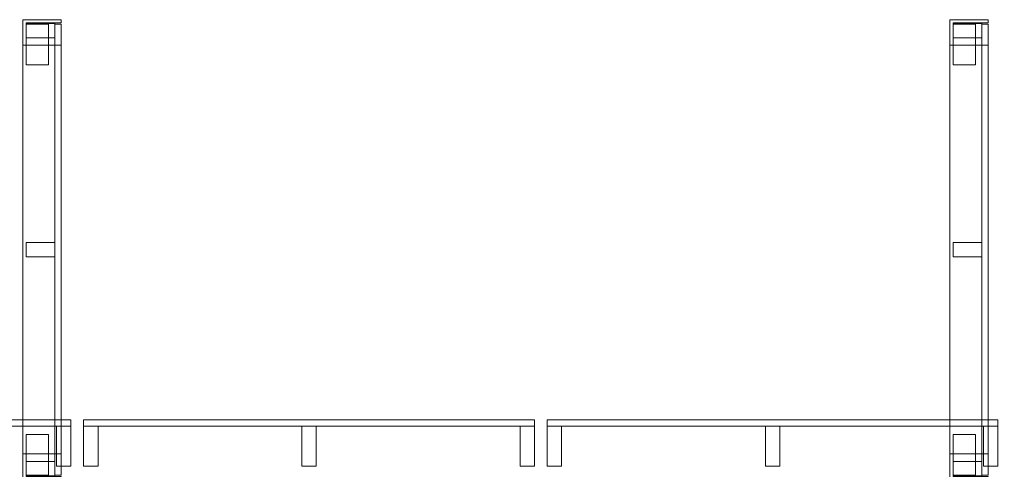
# Model space of a CAD drawing. Header units: millimetres. Extents: x -30 to 102382, y -31808 to 51594.
# Tile 110 of 172: x 50550 to 53630, y 38402 to 39808. Entities that reach past the tile are written whole.
import ezdxf

# ---------------------------------------------------------------- set-up
doc = ezdxf.new("R2010")
doc.units = ezdxf.units.MM
doc.header["$MEASUREMENT"] = 0
doc.linetypes.add('Wipeout_Contour', pattern=[1000, 0, -1000])
doc.layers.add('13 Fassaadikate välisosa.AR', color=7, linetype='Continuous')
doc.layers.add('18 Ava katted ja varjestus.AR', color=7, linetype='Continuous')

# ---------------------------------------------------------------- blocks, each defined once
blk = doc.blocks.new('FSD-01[414]_2', base_point=(52200, 38412))
at = {"layer": '13 Fassaadikate välisosa.AR', "color": 7, "linetype": 'Continuous', "lineweight": 20}
blk.add_line((53610, 38557), (52200, 38557), dxfattribs=at)
blk.add_line((53610, 38557), (52200, 38557), dxfattribs=at)
blk.add_line((53610, 38557), (52200, 38557), dxfattribs=at)
blk.add_line((53610, 38557), (52200, 38557), dxfattribs=at)
at = {"color": 254, "linetype": 'Wipeout_Contour', "lineweight": 0, "ltscale": 259460.364501}
blk.add_wipeout([(52200, 38412), (52245, 38412), (52245, 38537), (52200, 38537)], dxfattribs=at).dxf.layer = '13 Fassaadikate välisosa.AR'
at = {"color": 254, "linetype": 'Wipeout_Contour', "lineweight": 0, "ltscale": 261663.282715}
blk.add_wipeout([(52882.5, 38412), (52927.5, 38412), (52927.5, 38537), (52882.5, 38537)], dxfattribs=at).dxf.layer = '13 Fassaadikate välisosa.AR'
at = {"color": 254, "linetype": 'Wipeout_Contour', "lineweight": 0, "ltscale": 263876.054405}
blk.add_wipeout([(53565, 38412), (53610, 38412), (53610, 38537), (53565, 38537)], dxfattribs=at).dxf.layer = '13 Fassaadikate välisosa.AR'
at = {"layer": '13 Fassaadikate välisosa.AR', "color": 7, "linetype": 'Continuous', "lineweight": 20}
for p, q in [((52200, 38557), (52200, 38537)), ((52200, 38557), (52200, 38537)), ((52200, 38557), (52200, 38537)), ((52200, 38557), (52200, 38537)), ((52245, 38537), (52200, 38537)), ((52200, 38537), (52200, 38412)), ((53610, 38537), (52200, 38537)), ((53610, 38537), (52200, 38537)), ((53610, 38537), (52200, 38537)), ((53610, 38537), (52200, 38537)), ((52245, 38412), (52245, 38537)), ((52927.5, 38537), (52882.5, 38537)), ((52882.5, 38537), (52882.5, 38412)), ((52927.5, 38412), (52927.5, 38537)), ((53610, 38537), (53565, 38537)), ((53565, 38537), (53565, 38412)), ((53610, 38557), (53610, 38537)), ((53610, 38557), (53610, 38537)), ((53610, 38557), (53610, 38537)), ((53610, 38557), (53610, 38537)), ((53610, 38412), (53610, 38537)), ((52200, 38412), (52245, 38412)), ((52882.5, 38412), (52927.5, 38412)), ((53565, 38412), (53610, 38412))]:
    blk.add_line(p, q, dxfattribs=at)
blk = doc.blocks.new('FSD-01[415]_2', base_point=(50750, 38412))
at = {"layer": '13 Fassaadikate välisosa.AR', "color": 7, "linetype": 'Continuous', "lineweight": 20}
blk.add_line((52160, 38557), (50750, 38557), dxfattribs=at)
blk.add_line((52160, 38557), (50750, 38557), dxfattribs=at)
blk.add_line((52160, 38557), (50750, 38557), dxfattribs=at)
blk.add_line((52160, 38557), (50750, 38557), dxfattribs=at)
at = {"color": 254, "linetype": 'Wipeout_Contour', "lineweight": 0, "ltscale": 254814.041445}
blk.add_wipeout([(50750, 38412), (50795, 38412), (50795, 38537), (50750, 38537)], dxfattribs=at).dxf.layer = '13 Fassaadikate välisosa.AR'
at = {"color": 254, "linetype": 'Wipeout_Contour', "lineweight": 0, "ltscale": 256995.176036}
blk.add_wipeout([(51432.5, 38412), (51477.5, 38412), (51477.5, 38537), (51432.5, 38537)], dxfattribs=at).dxf.layer = '13 Fassaadikate välisosa.AR'
at = {"color": 254, "linetype": 'Wipeout_Contour', "lineweight": 0, "ltscale": 259186.710862}
blk.add_wipeout([(52115, 38412), (52160, 38412), (52160, 38537), (52115, 38537)], dxfattribs=at).dxf.layer = '13 Fassaadikate välisosa.AR'
at = {"layer": '13 Fassaadikate välisosa.AR', "color": 7, "linetype": 'Continuous', "lineweight": 20}
for p, q in [((50750, 38557), (50750, 38537)), ((50750, 38557), (50750, 38537)), ((50750, 38557), (50750, 38537)), ((50750, 38557), (50750, 38537)), ((50795, 38537), (50750, 38537)), ((50750, 38537), (50750, 38412)), ((52160, 38537), (50750, 38537)), ((52160, 38537), (50750, 38537)), ((52160, 38537), (50750, 38537)), ((52160, 38537), (50750, 38537)), ((50795, 38412), (50795, 38537)), ((51477.5, 38537), (51432.5, 38537)), ((51432.5, 38537), (51432.5, 38412)), ((51477.5, 38412), (51477.5, 38537)), ((52160, 38537), (52115, 38537)), ((52115, 38537), (52115, 38412)), ((52160, 38557), (52160, 38537)), ((52160, 38557), (52160, 38537)), ((52160, 38557), (52160, 38537)), ((52160, 38557), (52160, 38537)), ((52160, 38412), (52160, 38537)), ((50750, 38412), (50795, 38412)), ((51432.5, 38412), (51477.5, 38412)), ((52115, 38412), (52160, 38412))]:
    blk.add_line(p, q, dxfattribs=at)
blk = doc.blocks.new('FSD-02[416]_2', base_point=(50750, 38412))
at = {"layer": '13 Fassaadikate välisosa.AR', "color": 7, "linetype": 'Continuous', "lineweight": 20}
blk.add_line((52160, 38557), (50750, 38557), dxfattribs=at)
blk.add_line((52160, 38557), (50750, 38557), dxfattribs=at)
blk.add_line((52160, 38557), (50750, 38557), dxfattribs=at)
blk.add_line((52160, 38557), (50750, 38557), dxfattribs=at)
blk.add_line((52160, 38557), (50750, 38557), dxfattribs=at)
blk.add_line((52160, 38557), (50750, 38557), dxfattribs=at)
blk.add_line((52160, 38557), (50750, 38557), dxfattribs=at)
blk.add_line((52160, 38557), (50750, 38557), dxfattribs=at)
blk.add_line((52160, 38557), (50750, 38557), dxfattribs=at)
at = {"color": 254, "linetype": 'Wipeout_Contour', "lineweight": 0, "ltscale": 254814.04145}
blk.add_wipeout([(50750, 38412), (50795, 38412), (50795, 38537), (50750, 38537)], dxfattribs=at).dxf.layer = '13 Fassaadikate välisosa.AR'
at = {"color": 254, "linetype": 'Wipeout_Contour', "lineweight": 0, "ltscale": 256995.176041}
blk.add_wipeout([(51432.5, 38412), (51477.5, 38412), (51477.5, 38537), (51432.5, 38537)], dxfattribs=at).dxf.layer = '13 Fassaadikate välisosa.AR'
at = {"color": 254, "linetype": 'Wipeout_Contour', "lineweight": 0, "ltscale": 259186.710867}
blk.add_wipeout([(52115, 38412), (52160, 38412), (52160, 38537), (52115, 38537)], dxfattribs=at).dxf.layer = '13 Fassaadikate välisosa.AR'
at = {"layer": '13 Fassaadikate välisosa.AR', "color": 7, "linetype": 'Continuous', "lineweight": 20}
for p, q in [((50750, 38557), (50750, 38537)), ((50750, 38557), (50750, 38537)), ((50750, 38557), (50750, 38537)), ((50750, 38557), (50750, 38537)), ((50750, 38557), (50750, 38537)), ((50750, 38557), (50750, 38537)), ((50750, 38557), (50750, 38537)), ((50750, 38557), (50750, 38537)), ((50750, 38557), (50750, 38537)), ((50795, 38537), (50750, 38537)), ((50750, 38537), (50750, 38412)), ((52160, 38537), (50750, 38537)), ((52160, 38537), (50750, 38537)), ((52160, 38537), (50750, 38537)), ((52160, 38537), (50750, 38537)), ((52160, 38537), (50750, 38537)), ((52160, 38537), (50750, 38537)), ((52160, 38537), (50750, 38537)), ((52160, 38537), (50750, 38537)), ((52160, 38537), (50750, 38537)), ((50795, 38412), (50795, 38537)), ((51477.5, 38537), (51432.5, 38537)), ((51432.5, 38537), (51432.5, 38412)), ((51477.5, 38412), (51477.5, 38537)), ((52160, 38537), (52115, 38537)), ((52115, 38537), (52115, 38412)), ((52160, 38557), (52160, 38537)), ((52160, 38557), (52160, 38537)), ((52160, 38557), (52160, 38537)), ((52160, 38557), (52160, 38537)), ((52160, 38557), (52160, 38537)), ((52160, 38557), (52160, 38537)), ((52160, 38557), (52160, 38537)), ((52160, 38557), (52160, 38537)), ((52160, 38557), (52160, 38537)), ((52160, 38412), (52160, 38537)), ((50750, 38412), (50795, 38412)), ((51432.5, 38412), (51477.5, 38412)), ((52115, 38412), (52160, 38412))]:
    blk.add_line(p, q, dxfattribs=at)
blk = doc.blocks.new('FSD-02[417]_2', base_point=(50750, 38412))
at = {"layer": '13 Fassaadikate välisosa.AR', "color": 7, "linetype": 'Continuous', "lineweight": 20}
blk.add_line((52160, 38557), (50750, 38557), dxfattribs=at)
blk.add_line((52160, 38557), (50750, 38557), dxfattribs=at)
blk.add_line((52160, 38557), (50750, 38557), dxfattribs=at)
blk.add_line((52160, 38557), (50750, 38557), dxfattribs=at)
blk.add_line((52160, 38557), (50750, 38557), dxfattribs=at)
blk.add_line((52160, 38557), (50750, 38557), dxfattribs=at)
blk.add_line((52160, 38557), (50750, 38557), dxfattribs=at)
blk.add_line((52160, 38557), (50750, 38557), dxfattribs=at)
blk.add_line((52160, 38557), (50750, 38557), dxfattribs=at)
at = {"color": 254, "linetype": 'Wipeout_Contour', "lineweight": 0, "ltscale": 254814.04145}
blk.add_wipeout([(50750, 38412), (50795, 38412), (50795, 38537), (50750, 38537)], dxfattribs=at).dxf.layer = '13 Fassaadikate välisosa.AR'
at = {"color": 254, "linetype": 'Wipeout_Contour', "lineweight": 0, "ltscale": 256995.176041}
blk.add_wipeout([(51432.5, 38412), (51477.5, 38412), (51477.5, 38537), (51432.5, 38537)], dxfattribs=at).dxf.layer = '13 Fassaadikate välisosa.AR'
at = {"color": 254, "linetype": 'Wipeout_Contour', "lineweight": 0, "ltscale": 259186.710867}
blk.add_wipeout([(52115, 38412), (52160, 38412), (52160, 38537), (52115, 38537)], dxfattribs=at).dxf.layer = '13 Fassaadikate välisosa.AR'
at = {"layer": '13 Fassaadikate välisosa.AR', "color": 7, "linetype": 'Continuous', "lineweight": 20}
for p, q in [((50750, 38557), (50750, 38537)), ((50750, 38557), (50750, 38537)), ((50750, 38557), (50750, 38537)), ((50750, 38557), (50750, 38537)), ((50750, 38557), (50750, 38537)), ((50750, 38557), (50750, 38537)), ((50750, 38557), (50750, 38537)), ((50750, 38557), (50750, 38537)), ((50750, 38557), (50750, 38537)), ((50795, 38537), (50750, 38537)), ((50750, 38537), (50750, 38412)), ((52160, 38537), (50750, 38537)), ((52160, 38537), (50750, 38537)), ((52160, 38537), (50750, 38537)), ((52160, 38537), (50750, 38537)), ((52160, 38537), (50750, 38537)), ((52160, 38537), (50750, 38537)), ((52160, 38537), (50750, 38537)), ((52160, 38537), (50750, 38537)), ((52160, 38537), (50750, 38537)), ((50795, 38412), (50795, 38537)), ((51477.5, 38537), (51432.5, 38537)), ((51432.5, 38537), (51432.5, 38412)), ((51477.5, 38412), (51477.5, 38537)), ((52160, 38537), (52115, 38537)), ((52115, 38537), (52115, 38412)), ((52160, 38557), (52160, 38537)), ((52160, 38557), (52160, 38537)), ((52160, 38557), (52160, 38537)), ((52160, 38557), (52160, 38537)), ((52160, 38557), (52160, 38537)), ((52160, 38557), (52160, 38537)), ((52160, 38557), (52160, 38537)), ((52160, 38557), (52160, 38537)), ((52160, 38557), (52160, 38537)), ((52160, 38412), (52160, 38537)), ((50750, 38412), (50795, 38412)), ((51432.5, 38412), (51477.5, 38412)), ((52115, 38412), (52160, 38412))]:
    blk.add_line(p, q, dxfattribs=at)
blk = doc.blocks.new('FSD-01[418]_2', base_point=(49300, 38412))
at = {"layer": '13 Fassaadikate välisosa.AR', "color": 7, "linetype": 'Continuous', "lineweight": 20}
blk.add_line((50710, 38557), (49300, 38557), dxfattribs=at)
blk.add_line((50710, 38557), (49300, 38557), dxfattribs=at)
blk.add_line((50710, 38557), (49300, 38557), dxfattribs=at)
blk.add_line((50710, 38557), (49300, 38557), dxfattribs=at)
at = {"color": 254, "linetype": 'Wipeout_Contour', "lineweight": 0, "ltscale": 250215.888098}
blk.add_wipeout([(49300, 38412), (49345, 38412), (49345, 38537), (49300, 38537)], dxfattribs=at).dxf.layer = '13 Fassaadikate välisosa.AR'
at = {"color": 254, "linetype": 'Wipeout_Contour', "lineweight": 0, "ltscale": 252374.02295}
blk.add_wipeout([(49982.5, 38412), (50027.5, 38412), (50027.5, 38537), (49982.5, 38537)], dxfattribs=at).dxf.layer = '13 Fassaadikate välisosa.AR'
at = {"color": 254, "linetype": 'Wipeout_Contour', "lineweight": 0, "ltscale": 254543.139873}
blk.add_wipeout([(50665, 38412), (50710, 38412), (50710, 38537), (50665, 38537)], dxfattribs=at).dxf.layer = '13 Fassaadikate välisosa.AR'
at = {"layer": '13 Fassaadikate välisosa.AR', "color": 7, "linetype": 'Continuous', "lineweight": 20}
for p, q in [((49300, 38557), (49300, 38537)), ((49300, 38557), (49300, 38537)), ((49300, 38557), (49300, 38537)), ((49300, 38557), (49300, 38537)), ((49345, 38537), (49300, 38537)), ((49300, 38537), (49300, 38412)), ((50710, 38537), (49300, 38537)), ((50710, 38537), (49300, 38537)), ((50710, 38537), (49300, 38537)), ((50710, 38537), (49300, 38537)), ((49345, 38412), (49345, 38537)), ((50027.5, 38537), (49982.5, 38537)), ((49982.5, 38537), (49982.5, 38412)), ((50027.5, 38412), (50027.5, 38537)), ((50710, 38537), (50665, 38537)), ((50665, 38537), (50665, 38412)), ((50710, 38557), (50710, 38537)), ((50710, 38557), (50710, 38537)), ((50710, 38557), (50710, 38537)), ((50710, 38557), (50710, 38537)), ((50710, 38412), (50710, 38537)), ((49300, 38412), (49345, 38412)), ((49982.5, 38412), (50027.5, 38412)), ((50665, 38412), (50710, 38412))]:
    blk.add_line(p, q, dxfattribs=at)
blk = doc.blocks.new('FSV-01[552]_2', base_point=(50125, 39808))
at = {"layer": '18 Ava katted ja varjestus.AR', "color": 7, "linetype": 'Continuous', "lineweight": 20}
for p, q in [((50639.9, 39667.2), (50569.9, 39667.2)), ((50569.9, 39667.2), (50639.9, 39667.2)), ((50569.9, 38510.7), (50639.9, 38510.7)), ((50639.9, 38510.7), (50569.9, 38510.7)), ((50125, 38370), (50125, 38320)), ((50125, 38370), (50125, 38320)), ((51114.9, 38370), (51114.9, 38320)), ((51114.9, 38370), (51114.9, 38320)), ((51114.9, 38320), (50125, 38320)), ((51114.9, 38320), (50125, 38320)), ((50569.9, 38320), (50669.9, 38320)), ((50574.9, 38325), (50664.9, 38325))]:
    blk.add_line(p, q, dxfattribs=at)
at = {"color": 254, "linetype": 'Wipeout_Contour', "lineweight": 0, "ltscale": 257490.784411}
blk.add_wipeout([(50569.9, 39796.5), (50569.9, 39751.5), (50659.9, 39751.5), (50659.9, 39796.5)], dxfattribs=at).dxf.layer = '18 Ava katted ja varjestus.AR'
at = {"color": 254, "linetype": 'Wipeout_Contour', "lineweight": 0, "ltscale": 255806.771044}
blk.add_wipeout([(50569.9, 39111.5), (50569.9, 39066.5), (50659.9, 39066.5), (50659.9, 39111.5)], dxfattribs=at).dxf.layer = '18 Ava katted ja varjestus.AR'
at = {"color": 254, "linetype": 'Wipeout_Contour', "lineweight": 0, "ltscale": 254141.128684}
blk.add_wipeout([(50569.9, 38426.4), (50569.9, 38381.4), (50659.9, 38381.4), (50659.9, 38426.4)], dxfattribs=at).dxf.layer = '18 Ava katted ja varjestus.AR'
at = {"layer": '18 Ava katted ja varjestus.AR', "color": 7, "linetype": 'Continuous', "lineweight": 20}
for p, q in [((50569.9, 39796.5), (50569.9, 39751.5)), ((50659.9, 39796.5), (50569.9, 39796.5)), ((50659.9, 39751.5), (50659.9, 39796.5)), ((50569.9, 39751.5), (50659.9, 39751.5)), ((50569.9, 39111.5), (50569.9, 39066.5)), ((50659.9, 39111.5), (50569.9, 39111.5)), ((50659.9, 39066.5), (50659.9, 39111.5)), ((50569.9, 39066.5), (50659.9, 39066.5)), ((50569.9, 38426.4), (50569.9, 38381.4)), ((50659.9, 38426.4), (50569.9, 38426.4)), ((50659.9, 38381.4), (50659.9, 38426.4)), ((50569.9, 38381.4), (50659.9, 38381.4))]:
    blk.add_line(p, q, dxfattribs=at)
at = {"color": 254, "linetype": 'Wipeout_Contour', "lineweight": 0, "ltscale": 386197.105884}
blk.add_wipeout([(50559.9, 39808), (50559.9, 39728), (50569.9, 39728), (50569.9, 39798), (50679.9, 39798), (50679.9, 39808)], dxfattribs=at).dxf.layer = '18 Ava katted ja varjestus.AR'
at = {"color": 254, "linetype": 'Wipeout_Contour', "lineweight": 0, "ltscale": 255806.771044}
blk.add_wipeout([(50569.9, 39111.5), (50569.9, 39066.5), (50659.9, 39066.5), (50659.9, 39111.5)], dxfattribs=at).dxf.layer = '18 Ava katted ja varjestus.AR'
at = {"color": 254, "linetype": 'Wipeout_Contour', "lineweight": 0, "ltscale": 381141.713733}
blk.add_wipeout([(50559.9, 38449.9), (50559.9, 38369.9), (50679.9, 38369.9), (50679.9, 38379.9), (50569.9, 38379.9), (50569.9, 38449.9)], dxfattribs=at).dxf.layer = '18 Ava katted ja varjestus.AR'
at = {"layer": '18 Ava katted ja varjestus.AR', "color": 7, "linetype": 'Continuous', "lineweight": 20}
for p, q in [((50559.9, 39728), (50559.9, 39808)), ((50559.9, 39808), (50679.9, 39808)), ((50569.9, 39798), (50569.9, 39728)), ((50679.9, 39798), (50569.9, 39798)), ((50679.9, 39808), (50679.9, 39798)), ((50679.9, 38384), (50679.9, 39794)), ((50679.9, 38384), (50679.9, 39794)), ((50679.9, 38384), (50679.9, 39794)), ((50679.9, 38384), (50679.9, 39794)), ((50679.9, 38384), (50679.9, 39794)), ((50679.9, 38384), (50679.9, 39794)), ((50679.9, 38384), (50679.9, 39794)), ((50679.9, 38384), (50679.9, 39794)), ((50679.9, 38384), (50679.9, 39794)), ((50679.9, 38384), (50679.9, 39794)), ((50679.9, 38384), (50679.9, 39794)), ((50679.9, 38384), (50679.9, 39794)), ((50679.9, 38384), (50679.9, 39794)), ((50679.9, 38384), (50679.9, 39794)), ((50679.9, 38384), (50679.9, 39794)), ((50679.9, 38384), (50679.9, 39794)), ((50679.9, 38384), (50679.9, 39794)), ((50679.9, 38384), (50679.9, 39794)), ((50569.9, 39728), (50559.9, 39728)), ((50559.9, 38449.9), (50559.9, 39728)), ((50679.9, 39728), (50559.9, 39728)), ((50559.9, 38449.9), (50559.9, 39728)), ((50679.9, 39728), (50559.9, 39728)), ((50679.9, 38449.9), (50679.9, 39728)), ((50679.9, 38449.9), (50679.9, 39728)), ((50569.9, 39111.5), (50569.9, 39066.5)), ((50659.9, 39111.5), (50569.9, 39111.5)), ((50659.9, 39066.5), (50659.9, 39111.5)), ((50569.9, 39066.5), (50659.9, 39066.5)), ((50559.9, 38369.9), (50559.9, 38449.9)), ((50559.9, 38449.9), (50569.9, 38449.9)), ((50679.9, 38449.9), (50559.9, 38449.9)), ((50679.9, 38449.9), (50559.9, 38449.9)), ((50569.9, 38449.9), (50569.9, 38379.9)), ((50569.9, 38379.9), (50679.9, 38379.9)), ((50679.9, 38379.9), (50679.9, 38369.9)), ((50679.9, 38369.9), (50559.9, 38369.9)), ((50569.9, 38370), (50569.9, 38320)), ((50669.9, 38370), (50569.9, 38370)), ((50574.9, 38365), (50574.9, 38325)), ((50664.9, 38365), (50574.9, 38365)), ((50664.9, 38325), (50664.9, 38365)), ((50669.9, 38320), (50669.9, 38370))]:
    blk.add_line(p, q, dxfattribs=at)
at = {"color": 254, "linetype": 'Wipeout_Contour', "lineweight": 0, "ltscale": 257490.784411}
blk.add_wipeout([(50569.9, 39796.5), (50569.9, 39751.5), (50659.9, 39751.5), (50659.9, 39796.5)], dxfattribs=at).dxf.layer = '18 Ava katted ja varjestus.AR'
at = {"color": 254, "linetype": 'Wipeout_Contour', "lineweight": 0, "ltscale": 254141.128684}
blk.add_wipeout([(50569.9, 38426.4), (50569.9, 38381.4), (50659.9, 38381.4), (50659.9, 38426.4)], dxfattribs=at).dxf.layer = '18 Ava katted ja varjestus.AR'
at = {"layer": '18 Ava katted ja varjestus.AR', "color": 7, "linetype": 'Continuous', "lineweight": 20}
for p, q in [((50569.9, 39796.5), (50569.9, 39751.5)), ((50659.9, 39796.5), (50569.9, 39796.5)), ((50659.9, 39751.5), (50659.9, 39796.5)), ((50569.9, 39667.2), (50569.9, 39794.5)), ((50639.9, 39794.5), (50569.9, 39794.5)), ((50569.9, 39794.5), (50569.9, 39667.2)), ((50569.9, 39794.5), (50639.9, 39794.5)), ((50639.9, 39667.2), (50639.9, 39794.5)), ((50639.9, 39794.5), (50639.9, 39667.2)), ((50659.9, 38384), (50659.9, 39794)), ((50679.9, 39794), (50659.9, 39794)), ((50659.9, 38384), (50659.9, 39794)), ((50679.9, 39794), (50659.9, 39794)), ((50659.9, 38384), (50659.9, 39794)), ((50679.9, 39794), (50659.9, 39794)), ((50659.9, 38384), (50659.9, 39794)), ((50679.9, 39794), (50659.9, 39794)), ((50659.9, 38384), (50659.9, 39794)), ((50679.9, 39794), (50659.9, 39794)), ((50659.9, 38384), (50659.9, 39794)), ((50679.9, 39794), (50659.9, 39794)), ((50659.9, 38384), (50659.9, 39794)), ((50679.9, 39794), (50659.9, 39794)), ((50659.9, 38384), (50659.9, 39794)), ((50679.9, 39794), (50659.9, 39794)), ((50659.9, 38384), (50659.9, 39794)), ((50679.9, 39794), (50659.9, 39794)), ((50659.9, 38384), (50659.9, 39794)), ((50679.9, 39794), (50659.9, 39794)), ((50659.9, 38384), (50659.9, 39794)), ((50679.9, 39794), (50659.9, 39794)), ((50659.9, 38384), (50659.9, 39794)), ((50679.9, 39794), (50659.9, 39794)), ((50659.9, 38384), (50659.9, 39794)), ((50679.9, 39794), (50659.9, 39794)), ((50659.9, 38384), (50659.9, 39794)), ((50679.9, 39794), (50659.9, 39794)), ((50659.9, 38384), (50659.9, 39794)), ((50679.9, 39794), (50659.9, 39794)), ((50659.9, 38384), (50659.9, 39794)), ((50679.9, 39794), (50659.9, 39794)), ((50659.9, 38384), (50659.9, 39794)), ((50679.9, 39794), (50659.9, 39794)), ((50659.9, 38384), (50659.9, 39794)), ((50679.9, 39794), (50659.9, 39794)), ((50569.9, 39751.5), (50659.9, 39751.5)), ((50569.9, 38510.7), (50569.9, 38383.4)), ((50569.9, 38383.4), (50569.9, 38510.7)), ((50639.9, 38510.7), (50639.9, 38383.4)), ((50639.9, 38383.4), (50639.9, 38510.7)), ((50569.9, 38426.4), (50569.9, 38381.4)), ((50659.9, 38426.4), (50569.9, 38426.4)), ((50659.9, 38381.4), (50659.9, 38426.4)), ((50569.9, 38383.4), (50639.9, 38383.4)), ((50639.9, 38383.4), (50569.9, 38383.4)), ((50569.9, 38381.4), (50659.9, 38381.4)), ((50679.9, 38384), (50659.9, 38384)), ((50679.9, 38384), (50659.9, 38384)), ((50679.9, 38384), (50659.9, 38384)), ((50679.9, 38384), (50659.9, 38384)), ((50679.9, 38384), (50659.9, 38384)), ((50679.9, 38384), (50659.9, 38384)), ((50679.9, 38384), (50659.9, 38384)), ((50679.9, 38384), (50659.9, 38384)), ((50679.9, 38384), (50659.9, 38384)), ((50679.9, 38384), (50659.9, 38384)), ((50679.9, 38384), (50659.9, 38384)), ((50679.9, 38384), (50659.9, 38384)), ((50679.9, 38384), (50659.9, 38384)), ((50679.9, 38384), (50659.9, 38384)), ((50679.9, 38384), (50659.9, 38384)), ((50679.9, 38384), (50659.9, 38384)), ((50679.9, 38384), (50659.9, 38384)), ((50679.9, 38384), (50659.9, 38384)), ((51114.9, 38370), (50125, 38370)), ((51114.9, 38370), (50125, 38370))]:
    blk.add_line(p, q, dxfattribs=at)
blk = doc.blocks.new('FSV-01[553]_2', base_point=(53025, 39808))
at = {"layer": '18 Ava katted ja varjestus.AR', "color": 7, "linetype": 'Continuous', "lineweight": 20}
for p, q in [((53539.9, 39667.2), (53469.9, 39667.2)), ((53469.9, 39667.2), (53539.9, 39667.2)), ((53469.9, 38510.7), (53539.9, 38510.7)), ((53539.9, 38510.7), (53469.9, 38510.7)), ((53025, 38370), (53025, 38320)), ((53025, 38370), (53025, 38320)), ((54014.9, 38370), (54014.9, 38320)), ((54014.9, 38370), (54014.9, 38320)), ((54014.9, 38320), (53025, 38320)), ((54014.9, 38320), (53025, 38320)), ((53469.9, 38320), (53569.9, 38320)), ((53474.9, 38325), (53564.9, 38325))]:
    blk.add_line(p, q, dxfattribs=at)
at = {"color": 254, "linetype": 'Wipeout_Contour', "lineweight": 0, "ltscale": 266707.946313}
blk.add_wipeout([(53469.9, 39796.5), (53469.9, 39751.5), (53559.9, 39751.5), (53559.9, 39796.5)], dxfattribs=at).dxf.layer = '18 Ava katted ja varjestus.AR'
at = {"color": 254, "linetype": 'Wipeout_Contour', "lineweight": 0, "ltscale": 265082.495049}
blk.add_wipeout([(53469.9, 39111.5), (53469.9, 39066.5), (53559.9, 39066.5), (53559.9, 39111.5)], dxfattribs=at).dxf.layer = '18 Ava katted ja varjestus.AR'
at = {"color": 254, "linetype": 'Wipeout_Contour', "lineweight": 0, "ltscale": 263475.498604}
blk.add_wipeout([(53469.9, 38426.4), (53469.9, 38381.4), (53559.9, 38381.4), (53559.9, 38426.4)], dxfattribs=at).dxf.layer = '18 Ava katted ja varjestus.AR'
at = {"layer": '18 Ava katted ja varjestus.AR', "color": 7, "linetype": 'Continuous', "lineweight": 20}
for p, q in [((53469.9, 39796.5), (53469.9, 39751.5)), ((53559.9, 39796.5), (53469.9, 39796.5)), ((53559.9, 39751.5), (53559.9, 39796.5)), ((53469.9, 39751.5), (53559.9, 39751.5)), ((53469.9, 39111.5), (53469.9, 39066.5)), ((53559.9, 39111.5), (53469.9, 39111.5)), ((53559.9, 39066.5), (53559.9, 39111.5)), ((53469.9, 39066.5), (53559.9, 39066.5)), ((53469.9, 38426.4), (53469.9, 38381.4)), ((53559.9, 38426.4), (53469.9, 38426.4)), ((53559.9, 38381.4), (53559.9, 38426.4)), ((53469.9, 38381.4), (53559.9, 38381.4))]:
    blk.add_line(p, q, dxfattribs=at)
at = {"color": 254, "linetype": 'Wipeout_Contour', "lineweight": 0, "ltscale": 400021.191423}
blk.add_wipeout([(53459.9, 39808), (53459.9, 39728), (53469.9, 39728), (53469.9, 39798), (53579.9, 39798), (53579.9, 39808)], dxfattribs=at).dxf.layer = '18 Ava katted ja varjestus.AR'
at = {"color": 254, "linetype": 'Wipeout_Contour', "lineweight": 0, "ltscale": 265082.495049}
blk.add_wipeout([(53469.9, 39111.5), (53469.9, 39066.5), (53559.9, 39066.5), (53559.9, 39111.5)], dxfattribs=at).dxf.layer = '18 Ava katted ja varjestus.AR'
at = {"color": 254, "linetype": 'Wipeout_Contour', "lineweight": 0, "ltscale": 395142.702108}
blk.add_wipeout([(53459.9, 38449.9), (53459.9, 38369.9), (53579.9, 38369.9), (53579.9, 38379.9), (53469.9, 38379.9), (53469.9, 38449.9)], dxfattribs=at).dxf.layer = '18 Ava katted ja varjestus.AR'
at = {"layer": '18 Ava katted ja varjestus.AR', "color": 7, "linetype": 'Continuous', "lineweight": 20}
for p, q in [((53459.9, 39728), (53459.9, 39808)), ((53459.9, 39808), (53579.9, 39808)), ((53469.9, 39798), (53469.9, 39728)), ((53579.9, 39798), (53469.9, 39798)), ((53579.9, 39808), (53579.9, 39798)), ((53579.9, 38384), (53579.9, 39794)), ((53579.9, 38384), (53579.9, 39794)), ((53579.9, 38384), (53579.9, 39794)), ((53579.9, 38384), (53579.9, 39794)), ((53579.9, 38384), (53579.9, 39794)), ((53579.9, 38384), (53579.9, 39794)), ((53579.9, 38384), (53579.9, 39794)), ((53579.9, 38384), (53579.9, 39794)), ((53579.9, 38384), (53579.9, 39794)), ((53579.9, 38384), (53579.9, 39794)), ((53579.9, 38384), (53579.9, 39794)), ((53579.9, 38384), (53579.9, 39794)), ((53579.9, 38384), (53579.9, 39794)), ((53579.9, 38384), (53579.9, 39794)), ((53579.9, 38384), (53579.9, 39794)), ((53579.9, 38384), (53579.9, 39794)), ((53579.9, 38384), (53579.9, 39794)), ((53579.9, 38384), (53579.9, 39794)), ((53469.9, 39728), (53459.9, 39728)), ((53459.9, 38449.9), (53459.9, 39728)), ((53579.9, 39728), (53459.9, 39728)), ((53459.9, 38449.9), (53459.9, 39728)), ((53579.9, 39728), (53459.9, 39728)), ((53579.9, 38449.9), (53579.9, 39728)), ((53579.9, 38449.9), (53579.9, 39728)), ((53469.9, 39111.5), (53469.9, 39066.5)), ((53559.9, 39111.5), (53469.9, 39111.5)), ((53559.9, 39066.5), (53559.9, 39111.5)), ((53469.9, 39066.5), (53559.9, 39066.5)), ((53459.9, 38369.9), (53459.9, 38449.9)), ((53459.9, 38449.9), (53469.9, 38449.9)), ((53579.9, 38449.9), (53459.9, 38449.9)), ((53579.9, 38449.9), (53459.9, 38449.9)), ((53469.9, 38449.9), (53469.9, 38379.9)), ((53469.9, 38379.9), (53579.9, 38379.9)), ((53579.9, 38379.9), (53579.9, 38369.9)), ((53579.9, 38369.9), (53459.9, 38369.9)), ((53469.9, 38370), (53469.9, 38320)), ((53569.9, 38370), (53469.9, 38370)), ((53474.9, 38365), (53474.9, 38325)), ((53564.9, 38365), (53474.9, 38365)), ((53564.9, 38325), (53564.9, 38365)), ((53569.9, 38320), (53569.9, 38370))]:
    blk.add_line(p, q, dxfattribs=at)
at = {"color": 254, "linetype": 'Wipeout_Contour', "lineweight": 0, "ltscale": 266707.946313}
blk.add_wipeout([(53469.9, 39796.5), (53469.9, 39751.5), (53559.9, 39751.5), (53559.9, 39796.5)], dxfattribs=at).dxf.layer = '18 Ava katted ja varjestus.AR'
at = {"color": 254, "linetype": 'Wipeout_Contour', "lineweight": 0, "ltscale": 263475.498604}
blk.add_wipeout([(53469.9, 38426.4), (53469.9, 38381.4), (53559.9, 38381.4), (53559.9, 38426.4)], dxfattribs=at).dxf.layer = '18 Ava katted ja varjestus.AR'
at = {"layer": '18 Ava katted ja varjestus.AR', "color": 7, "linetype": 'Continuous', "lineweight": 20}
for p, q in [((53469.9, 39796.5), (53469.9, 39751.5)), ((53559.9, 39796.5), (53469.9, 39796.5)), ((53559.9, 39751.5), (53559.9, 39796.5)), ((53469.9, 39667.2), (53469.9, 39794.5)), ((53539.9, 39794.5), (53469.9, 39794.5)), ((53469.9, 39794.5), (53469.9, 39667.2)), ((53469.9, 39794.5), (53539.9, 39794.5)), ((53539.9, 39667.2), (53539.9, 39794.5)), ((53539.9, 39794.5), (53539.9, 39667.2)), ((53559.9, 38384), (53559.9, 39794)), ((53579.9, 39794), (53559.9, 39794)), ((53559.9, 38384), (53559.9, 39794)), ((53579.9, 39794), (53559.9, 39794)), ((53559.9, 38384), (53559.9, 39794)), ((53579.9, 39794), (53559.9, 39794)), ((53559.9, 38384), (53559.9, 39794)), ((53579.9, 39794), (53559.9, 39794)), ((53559.9, 38384), (53559.9, 39794)), ((53579.9, 39794), (53559.9, 39794)), ((53559.9, 38384), (53559.9, 39794)), ((53579.9, 39794), (53559.9, 39794)), ((53559.9, 38384), (53559.9, 39794)), ((53579.9, 39794), (53559.9, 39794)), ((53559.9, 38384), (53559.9, 39794)), ((53579.9, 39794), (53559.9, 39794)), ((53559.9, 38384), (53559.9, 39794)), ((53579.9, 39794), (53559.9, 39794)), ((53559.9, 38384), (53559.9, 39794)), ((53579.9, 39794), (53559.9, 39794)), ((53559.9, 38384), (53559.9, 39794)), ((53579.9, 39794), (53559.9, 39794)), ((53559.9, 38384), (53559.9, 39794)), ((53579.9, 39794), (53559.9, 39794)), ((53559.9, 38384), (53559.9, 39794)), ((53579.9, 39794), (53559.9, 39794)), ((53559.9, 38384), (53559.9, 39794)), ((53579.9, 39794), (53559.9, 39794)), ((53559.9, 38384), (53559.9, 39794)), ((53579.9, 39794), (53559.9, 39794)), ((53559.9, 38384), (53559.9, 39794)), ((53579.9, 39794), (53559.9, 39794)), ((53559.9, 38384), (53559.9, 39794)), ((53579.9, 39794), (53559.9, 39794)), ((53559.9, 38384), (53559.9, 39794)), ((53579.9, 39794), (53559.9, 39794)), ((53469.9, 39751.5), (53559.9, 39751.5)), ((53469.9, 38510.7), (53469.9, 38383.4)), ((53469.9, 38383.4), (53469.9, 38510.7)), ((53539.9, 38510.7), (53539.9, 38383.4)), ((53539.9, 38383.4), (53539.9, 38510.7)), ((53469.9, 38426.4), (53469.9, 38381.4)), ((53559.9, 38426.4), (53469.9, 38426.4)), ((53559.9, 38381.4), (53559.9, 38426.4)), ((53469.9, 38383.4), (53539.9, 38383.4)), ((53539.9, 38383.4), (53469.9, 38383.4)), ((53469.9, 38381.4), (53559.9, 38381.4)), ((53579.9, 38384), (53559.9, 38384)), ((53579.9, 38384), (53559.9, 38384)), ((53579.9, 38384), (53559.9, 38384)), ((53579.9, 38384), (53559.9, 38384)), ((53579.9, 38384), (53559.9, 38384)), ((53579.9, 38384), (53559.9, 38384)), ((53579.9, 38384), (53559.9, 38384)), ((53579.9, 38384), (53559.9, 38384)), ((53579.9, 38384), (53559.9, 38384)), ((53579.9, 38384), (53559.9, 38384)), ((53579.9, 38384), (53559.9, 38384)), ((53579.9, 38384), (53559.9, 38384)), ((53579.9, 38384), (53559.9, 38384)), ((53579.9, 38384), (53559.9, 38384)), ((53579.9, 38384), (53559.9, 38384)), ((53579.9, 38384), (53559.9, 38384)), ((53579.9, 38384), (53559.9, 38384)), ((53579.9, 38384), (53559.9, 38384)), ((54014.9, 38370), (53025, 38370)), ((54014.9, 38370), (53025, 38370))]:
    blk.add_line(p, q, dxfattribs=at)

msp = doc.modelspace()

# ---------------------------------------------------------------- block references
at = {"layer": '13 Fassaadikate välisosa.AR', "color": 7, "linetype": 'Continuous', "lineweight": 20}
for name, p in [('FSD-01[418]_2', (49300, 38412)), ('FSD-01[415]_2', (50750, 38412)), ('FSD-01[414]_2', (52200, 38412))]:
    msp.add_blockref(name, p, dxfattribs=at)

# ---------------------------------------------------------------- next in the draw order: block references
msp.add_blockref('FSD-02[416]_2', (50750, 38412), dxfattribs=at)
at = {"layer": '18 Ava katted ja varjestus.AR', "color": 7, "linetype": 'Continuous', "lineweight": 20}
msp.add_blockref('FSV-01[553]_2', (53025, 39808), dxfattribs=at)

# ---------------------------------------------------------------- next in the draw order: block references
at = {"layer": '13 Fassaadikate välisosa.AR', "color": 7, "linetype": 'Continuous', "lineweight": 20}
msp.add_blockref('FSD-02[417]_2', (50750, 38412), dxfattribs=at)

# ---------------------------------------------------------------- next in the draw order: block references
at = {"layer": '18 Ava katted ja varjestus.AR', "color": 7, "linetype": 'Continuous', "lineweight": 20}
msp.add_blockref('FSV-01[552]_2', (50125, 39808), dxfattribs=at)

doc.saveas('drawing.dxf')
